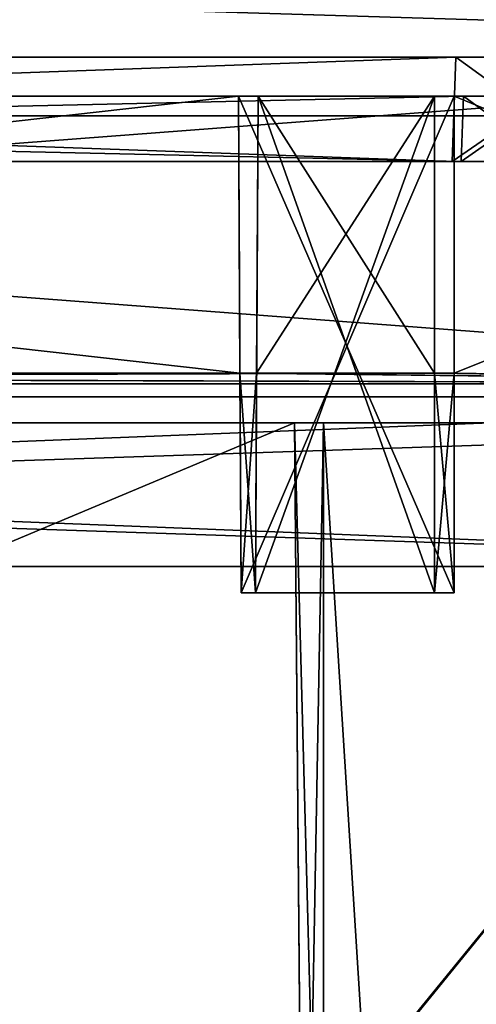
# Model space of a CAD drawing. Header units: millimetres. Extents: x -294 to 294, y -42 to 464.
# Tile 186 of 223: x -15 to 20, y 324 to 400. Entities that reach past the tile are written whole.
import ezdxf

# ---------------------------------------------------------------- set-up
doc = ezdxf.new("R2010")
doc.units = ezdxf.units.MM
doc.header["$LTSCALE"] = 65.185185
for name, color, linetype in [('1411', 7, 'CONTINUOUS'), ('1412', 7, 'CONTINUOUS'), ('1413', 7, 'CONTINUOUS'), ('1414', 7, 'CONTINUOUS'), ('1415', 7, 'CONTINUOUS'), ('1416', 7, 'CONTINUOUS'), ('1437', 7, 'CONTINUOUS'), ('1546', 7, 'CONTINUOUS'), ('1553', 7, 'CONTINUOUS'), ('1560', 7, 'CONTINUOUS'), ('1581', 7, 'CONTINUOUS'), ('1702', 7, 'CONTINUOUS'), ('1703', 7, 'CONTINUOUS'), ('1704', 7, 'CONTINUOUS'), ('1716', 7, 'CONTINUOUS'), ('1717', 7, 'CONTINUOUS'), ('1718', 7, 'CONTINUOUS'), ('2039', 7, 'CONTINUOUS'), ('2041', 7, 'CONTINUOUS'), ('2043', 7, 'CONTINUOUS'), ('2045', 7, 'CONTINUOUS'), ('2052', 7, 'CONTINUOUS'), ('2053', 7, 'CONTINUOUS'), ('2055', 7, 'CONTINUOUS'), ('2056', 7, 'CONTINUOUS'), ('2058', 7, 'CONTINUOUS'), ('2059', 7, 'CONTINUOUS'), ('2061', 7, 'CONTINUOUS'), ('2062', 7, 'CONTINUOUS'), ('2063', 7, 'CONTINUOUS'), ('2064', 7, 'CONTINUOUS'), ('2065', 7, 'CONTINUOUS'), ('2066', 7, 'CONTINUOUS'), ('2067', 7, 'CONTINUOUS'), ('2086', 7, 'CONTINUOUS'), ('2131', 7, 'CONTINUOUS'), ('2132', 7, 'CONTINUOUS'), ('2133', 7, 'CONTINUOUS'), ('2134', 7, 'CONTINUOUS'), ('2135', 7, 'CONTINUOUS'), ('2136', 7, 'CONTINUOUS'), ('2137', 7, 'CONTINUOUS'), ('2138', 7, 'CONTINUOUS'), ('2139', 7, 'CONTINUOUS'), ('2140', 7, 'CONTINUOUS'), ('2141', 7, 'CONTINUOUS'), ('2157', 7, 'CONTINUOUS'), ('2158', 7, 'CONTINUOUS'), ('2159', 7, 'CONTINUOUS'), ('2160', 7, 'CONTINUOUS'), ('2161', 7, 'CONTINUOUS'), ('2174', 7, 'CONTINUOUS'), ('2175', 7, 'CONTINUOUS'), ('2177', 7, 'CONTINUOUS'), ('2178', 7, 'CONTINUOUS'), ('2182', 7, 'CONTINUOUS'), ('2185', 7, 'CONTINUOUS'), ('2190', 7, 'CONTINUOUS'), ('2230', 7, 'CONTINUOUS'), ('2292', 7, 'CONTINUOUS')]:
    doc.layers.add(name, color=color, linetype=linetype)

msp = doc.modelspace()

# ---------------------------------------------------------------- linework, layer by layer
at = {"layer": '1411', "linetype": 'Continuous'}
for points in [[(-257.808, 369, -337.308), (-257.368, 369, -338.368), (72.808, 369, -337.308), (-257.808, 369, -337.308)], [(-191.026, 369, -337.21), (-257.808, 369, -337.308), (6.026, 369, -337.21), (-191.026, 369, -337.21)], [(-257.808, 369, -337.308), (72.808, 369, -337.308), (6.026, 369, -337.21), (-257.808, 369, -337.308)], [(-257.368, 369, -8.632), (-257.808, 369, -9.692), (72.368, 369, -8.632), (-257.368, 369, -8.632)], [(72.368, 369, -8.632), (-257.808, 369, -9.692), (72.808, 369, -9.692), (72.368, 369, -8.632)], [(72.808, 369, -9.692), (-257.808, 369, -9.692), (-191.026, 369, -9.79), (72.808, 369, -9.692)], [(-257.368, 369, -338.368), (-256.308, 369, -338.808), (72.368, 369, -338.368), (-257.368, 369, -338.368)], [(72.808, 369, -337.308), (-257.368, 369, -338.368), (72.368, 369, -338.368), (72.808, 369, -337.308)], [(-256.308, 369, -8.192), (-257.368, 369, -8.632), (71.308, 369, -8.192), (-256.308, 369, -8.192)], [(71.308, 369, -8.192), (-257.368, 369, -8.632), (72.368, 369, -8.632), (71.308, 369, -8.192)], [(-256.308, 369, -338.808), (71.308, 369, -338.808), (72.368, 369, -338.368), (-256.308, 369, -338.808)], [(72.808, 369, -9.692), (-191.026, 369, -9.79), (6.026, 369, -9.79), (72.808, 369, -9.692)], [(-191.026, 369, -9.79), (-191.026, 369, -13.616), (6.026, 369, -9.79), (-191.026, 369, -9.79)], [(6.026, 369, -9.79), (-191.026, 369, -13.616), (6.026, 369, -13.616), (6.026, 369, -9.79)], [(-191.026, 369, -333.384), (-191.026, 369, -337.21), (6.026, 369, -333.384), (-191.026, 369, -333.384)], [(6.026, 369, -333.384), (-191.026, 369, -337.21), (6.026, 369, -337.21), (6.026, 369, -333.384)], [(8.25, 369, -337.21), (6.026, 369, -337.21), (72.808, 369, -337.308), (8.25, 369, -337.21)], [(8.25, 369, -9.79), (72.808, 369, -9.692), (6.026, 369, -9.79), (8.25, 369, -9.79)], [(53.713, 369, -13.616), (72.808, 369, -9.692), (8.25, 369, -13.616), (53.713, 369, -13.616)], [(8.25, 369, -13.616), (72.808, 369, -9.692), (8.25, 369, -9.79), (8.25, 369, -13.616)], [(8.25, 369, -337.21), (72.808, 369, -337.308), (53.713, 369, -333.384), (8.25, 369, -337.21)], [(8.25, 369, -333.384), (8.25, 369, -337.21), (53.713, 369, -333.384), (8.25, 369, -333.384)]]:
    msp.add_3dface(points, dxfattribs=at)
at = {"layer": '1412', "linetype": 'Continuous'}
for points in [[(-256.308, 369, -338.808), (-256.5, 358, -339), (71.5, 358, -339), (-256.308, 369, -338.808)], [(71.308, 369, -338.808), (-256.308, 369, -338.808), (71.5, 358, -339), (71.308, 369, -338.808)]]:
    msp.add_3dface(points, dxfattribs=at)
at = {"layer": '1413', "linetype": 'Continuous'}
for points in [[(71.501, 358, -341), (-256.5, 358, -339), (-256.501, 358, -341), (71.501, 358, -341)], [(71.501, 358, -6), (-256.501, 358, -6), (71.5, 358, -8), (71.501, 358, -6)], [(71.5, 358, -8), (-256.501, 358, -6), (-256.5, 358, -8), (71.5, 358, -8)], [(71.5, 358, -339), (-256.5, 358, -339), (71.501, 358, -341), (71.5, 358, -339)]]:
    msp.add_3dface(points, dxfattribs=at)
at = {"layer": '1414', "linetype": 'Continuous'}
for points in [[(71.501, 358, -341), (-256.501, 358, -341), (71.274, 371, -340.773), (71.501, 358, -341)], [(-256.501, 358, -341), (-256.274, 371, -340.773), (71.274, 371, -340.773), (-256.501, 358, -341)]]:
    msp.add_3dface(points, dxfattribs=at)
at = {"layer": '1415', "linetype": 'Continuous'}
for points in [[(71.274, 371, -340.773), (-256.274, 371, -340.773), (53.839, 371, -331.453), (71.274, 371, -340.773)], [(53.839, 371, -331.453), (-256.274, 371, -340.773), (-238.839, 371, -331.453), (53.839, 371, -331.453)], [(-256.274, 371, -6.227), (71.274, 371, -6.227), (-238.839, 371, -15.547), (-256.274, 371, -6.227)], [(-238.839, 371, -15.547), (71.274, 371, -6.227), (53.839, 371, -15.547), (-238.839, 371, -15.547)]]:
    msp.add_3dface(points, dxfattribs=at)
at = {"layer": '1416', "linetype": 'Continuous'}
for points in [[(53.839, 371, -331.453), (-238.839, 371, -331.453), (-217.111, 38.791, -319.852), (53.839, 371, -331.453)], [(-216.468, 38.791, -319.852), (53.839, 371, -331.453), (-217.111, 38.791, -319.852), (-216.468, 38.791, -319.852)], [(53.839, 371, -331.453), (-216.468, 38.791, -319.852), (31.468, 38.791, -319.852), (53.839, 371, -331.453)]]:
    msp.add_3dface(points, dxfattribs=at)
at = {"layer": '1437', "linetype": 'Continuous'}
for points in [[(-238.839, 371, -15.547), (53.839, 371, -15.547), (32.111, 38.791, -27.148), (-238.839, 371, -15.547)], [(-216.468, 38.791, -27.148), (-238.839, 371, -15.547), (31.468, 38.791, -27.148), (-216.468, 38.791, -27.148)], [(31.468, 38.791, -27.148), (-238.839, 371, -15.547), (32.111, 38.791, -27.148), (31.468, 38.791, -27.148)]]:
    msp.add_3dface(points, dxfattribs=at)
at = {"layer": '1546', "linetype": 'Continuous'}
for points in [[(-256.501, 358, -6), (71.501, 358, -6), (-256.274, 371, -6.227), (-256.501, 358, -6)], [(71.501, 358, -6), (71.274, 371, -6.227), (-256.274, 371, -6.227), (71.501, 358, -6)]]:
    msp.add_3dface(points, dxfattribs=at)
at = {"layer": '1553', "linetype": 'Continuous'}
for points in [[(-256.308, 369, -8.192), (71.308, 369, -8.192), (-256.5, 358, -8), (-256.308, 369, -8.192)], [(71.308, 369, -8.192), (71.5, 358, -8), (-256.5, 358, -8), (71.308, 369, -8.192)]]:
    msp.add_3dface(points, dxfattribs=at)
at = {"layer": '1560', "linetype": 'Continuous'}
for points in [[(6.026, 369, -13.616), (-191.026, 369, -13.616), (-191.75, 286, -16.514), (6.026, 369, -13.616)], [(6.026, 369, -13.616), (-191.75, 286, -16.514), (6.75, 286, -16.514), (6.026, 369, -13.616)], [(53.713, 369, -13.616), (8.25, 369, -13.616), (8.25, 286, -16.514), (53.713, 369, -13.616)], [(53.713, 369, -13.616), (8.25, 286, -16.514), (20.541, 15, -25.978), (53.713, 369, -13.616)]]:
    msp.add_3dface(points, dxfattribs=at)
at = {"layer": '1581', "linetype": 'Continuous'}
for points in [[(-191.75, 286, -330.486), (-191.026, 369, -333.384), (6.75, 286, -330.486), (-191.75, 286, -330.486)], [(-191.026, 369, -333.384), (6.026, 369, -333.384), (6.75, 286, -330.486), (-191.026, 369, -333.384)], [(8.25, 369, -333.384), (53.713, 369, -333.384), (30.56, 15, -321.022), (8.25, 369, -333.384)], [(8.25, 369, -333.384), (30.56, 15, -321.022), (8.25, 286, -330.486), (8.25, 369, -333.384)]]:
    msp.add_3dface(points, dxfattribs=at)
at = {"layer": '1702', "linetype": 'Continuous'}
for points in [[(8.25, 369, -337.21), (8.25, 369, -333.384), (8.25, 286, -330.486), (8.25, 369, -337.21)], [(8.25, 369, -337.21), (8.25, 286, -330.486), (8.25, 286.395, -336.489), (8.25, 369, -337.21)]]:
    msp.add_3dface(points, dxfattribs=at)
at = {"layer": '1703', "linetype": 'Continuous'}
for points in [[(6.026, 369, -337.21), (8.25, 369, -337.21), (8.25, 286.395, -336.489), (6.026, 369, -337.21)], [(6.026, 369, -337.21), (8.25, 286.395, -336.489), (6.747, 286.395, -336.489), (6.026, 369, -337.21)]]:
    msp.add_3dface(points, dxfattribs=at)
at = {"layer": '1704', "linetype": 'Continuous'}
for points in [[(6.026, 369, -333.384), (6.026, 369, -337.21), (6.747, 286.395, -336.489), (6.026, 369, -333.384)], [(6.75, 286, -330.486), (6.026, 369, -333.384), (6.75, 286, -333.143), (6.75, 286, -330.486)], [(6.026, 369, -333.384), (6.747, 286.395, -336.489), (6.75, 286, -333.143), (6.026, 369, -333.384)]]:
    msp.add_3dface(points, dxfattribs=at)
at = {"layer": '1716', "linetype": 'Continuous'}
for points in [[(6.026, 369, -9.79), (6.026, 369, -13.616), (6.75, 286, -16.514), (6.026, 369, -9.79)], [(6.026, 369, -9.79), (6.75, 286, -16.514), (6.747, 286.395, -10.511), (6.026, 369, -9.79)]]:
    msp.add_3dface(points, dxfattribs=at)
at = {"layer": '1717', "linetype": 'Continuous'}
for points in [[(8.25, 369, -9.79), (6.026, 369, -9.79), (6.747, 286.395, -10.511), (8.25, 369, -9.79)], [(8.25, 369, -9.79), (6.747, 286.395, -10.511), (8.25, 286.395, -10.511), (8.25, 369, -9.79)]]:
    msp.add_3dface(points, dxfattribs=at)
at = {"layer": '1718', "linetype": 'Continuous'}
for points in [[(8.25, 369, -13.616), (8.25, 369, -9.79), (8.25, 286.395, -10.511), (8.25, 369, -13.616)], [(8.25, 286, -16.514), (8.25, 369, -13.616), (8.25, 286, -13.857), (8.25, 286, -16.514)], [(8.25, 369, -13.616), (8.25, 286.395, -10.511), (8.25, 286, -13.857), (8.25, 369, -13.616)]]:
    msp.add_3dface(points, dxfattribs=at)
at = {"layer": '2039', "linetype": 'Continuous'}
for points in [[(72.502, 372, -5), (-257.502, 372, -5), (71.801, 372, -8), (72.502, 372, -5)], [(71.801, 372, -8), (-257.502, 372, -5), (-256.801, 372, -8), (71.801, 372, -8)], [(-257.502, 372, -342), (72.502, 372, -342), (-256.801, 372, -339), (-257.502, 372, -342)], [(-256.801, 372, -339), (72.502, 372, -342), (71.801, 372, -339), (-256.801, 372, -339)]]:
    msp.add_3dface(points, dxfattribs=at)
at = {"layer": '2041', "linetype": 'Continuous'}
for points in [[(-256.629, 397, -5.873), (71.629, 397, -5.873), (-203.383, 397, -46.627), (-256.629, 397, -5.873)], [(71.629, 397, -341.127), (-256.629, 397, -341.127), (18.383, 397, -300.373), (71.629, 397, -341.127)], [(18.383, 397, -300.373), (-256.629, 397, -341.127), (-203.383, 397, -300.373), (18.383, 397, -300.373)], [(-203.383, 397, -46.627), (71.629, 397, -5.873), (18.383, 397, -46.627), (-203.383, 397, -46.627)], [(18.383, 397, -46.627), (71.629, 397, -5.873), (29.689, 397, -51.307), (18.383, 397, -46.627)], [(29.689, 397, -295.693), (71.629, 397, -341.127), (18.383, 397, -300.373), (29.689, 397, -295.693)]]:
    msp.add_3dface(points, dxfattribs=at)
at = {"layer": '2043', "linetype": 'Continuous'}
for points in [[(18.805, 389, -43.906), (-203.805, 389, -43.906), (18.103, 389, -46.906), (18.805, 389, -43.906)], [(18.103, 389, -46.906), (-203.805, 389, -43.906), (-203.103, 389, -46.906), (18.103, 389, -46.906)], [(-203.805, 389, -303.094), (18.805, 389, -303.094), (-203.103, 389, -300.094), (-203.805, 389, -303.094)], [(-203.103, 389, -300.094), (18.805, 389, -303.094), (18.103, 389, -300.094), (-203.103, 389, -300.094)], [(29.413, 389, -51.591), (18.805, 389, -43.906), (18.103, 389, -46.906), (29.413, 389, -51.591)], [(18.805, 389, -303.094), (25.806, 389, -301.701), (18.103, 389, -300.094), (18.805, 389, -303.094)], [(18.103, 389, -300.094), (25.806, 389, -301.701), (29.413, 389, -295.409), (18.103, 389, -300.094)], [(25.804, 389, -45.297), (18.805, 389, -43.906), (29.413, 389, -51.591), (25.804, 389, -45.297)]]:
    msp.add_3dface(points, dxfattribs=at)
at = {"layer": '2045', "linetype": 'Continuous'}
for points in [[(3.25, 394, -8.768), (3.25, 394, -20.5), (16.75, 394, -20.5), (3.25, 394, -8.768)], [(16.75, 394, -8.768), (3.25, 394, -8.768), (16.75, 394, -20.5), (16.75, 394, -8.768)]]:
    msp.add_3dface(points, dxfattribs=at)
at = {"layer": '2052', "linetype": 'Continuous'}
for points in [[(16.75, 394, -326.5), (3.25, 394, -326.5), (16.75, 394, -338.232), (16.75, 394, -326.5)], [(16.75, 394, -338.232), (3.25, 394, -326.5), (3.25, 394, -338.232), (16.75, 394, -338.232)]]:
    msp.add_3dface(points, dxfattribs=at)
at = {"layer": '2053', "linetype": 'Continuous'}
for points in [[(1.75, 394, -22), (-186.75, 394, -22), (-203.979, 394, -43.732), (1.75, 394, -22)], [(18.25, 394, -22), (1.75, 394, -22), (-203.979, 394, -43.732), (18.25, 394, -22)], [(18.979, 394, -43.732), (18.25, 394, -22), (-203.979, 394, -43.732), (18.979, 394, -43.732)], [(-203.979, 394, -303.268), (-203.25, 394, -325), (18.979, 394, -303.268), (-203.979, 394, -303.268)], [(-203.25, 394, -325), (-186.75, 394, -325), (18.979, 394, -303.268), (-203.25, 394, -325)], [(-186.75, 394, -8.768), (-186.75, 394, -22), (1.75, 394, -8.768), (-186.75, 394, -8.768)], [(1.75, 394, -8.768), (-186.75, 394, -22), (1.75, 394, -22), (1.75, 394, -8.768)], [(1.75, 394, -338.232), (1.75, 394, -325), (-186.75, 394, -338.232), (1.75, 394, -338.232)], [(-186.75, 394, -338.232), (1.75, 394, -325), (-186.75, 394, -325), (-186.75, 394, -338.232)], [(-186.75, 394, -325), (1.75, 394, -325), (18.979, 394, -303.268), (-186.75, 394, -325)], [(18.25, 394, -325), (72.232, 394, -284.25), (1.75, 394, -325), (18.25, 394, -325)], [(1.75, 394, -325), (72.232, 394, -284.25), (25.978, 394, -301.877), (1.75, 394, -325)], [(18.979, 394, -303.268), (1.75, 394, -325), (25.978, 394, -301.877), (18.979, 394, -303.268)], [(18.25, 394, -8.768), (18.25, 394, -22), (71.032, 394, -8.768), (18.25, 394, -8.768)], [(71.032, 394, -8.768), (18.25, 394, -22), (71.881, 394, -9.119), (71.032, 394, -8.768)], [(71.881, 394, -9.119), (18.25, 394, -22), (72.232, 394, -9.968), (71.881, 394, -9.119)], [(72.232, 394, -9.968), (18.25, 394, -22), (18.979, 394, -43.732), (72.232, 394, -9.968)], [(72.232, 394, -337.032), (72.232, 394, -284.25), (18.25, 394, -325), (72.232, 394, -337.032)], [(71.881, 394, -337.881), (72.232, 394, -337.032), (18.25, 394, -338.232), (71.881, 394, -337.881)], [(18.25, 394, -338.232), (72.232, 394, -337.032), (18.25, 394, -325), (18.25, 394, -338.232)], [(71.032, 394, -338.232), (71.881, 394, -337.881), (18.25, 394, -338.232), (71.032, 394, -338.232)], [(25.981, 394, -45.124), (72.232, 394, -9.968), (18.979, 394, -43.732), (25.981, 394, -45.124)]]:
    msp.add_3dface(points, dxfattribs=at)
at = {"layer": '2055', "linetype": 'Continuous'}
for points in [[(18.805, 389, -43.906), (25.804, 389, -45.297), (18.979, 394, -43.732), (18.805, 389, -43.906)], [(25.804, 389, -45.297), (25.981, 394, -45.124), (18.979, 394, -43.732), (25.804, 389, -45.297)]]:
    msp.add_3dface(points, dxfattribs=at)
at = {"layer": '2056', "linetype": 'Continuous'}
for points in [[(-203.805, 389, -43.906), (18.805, 389, -43.906), (-203.979, 394, -43.732), (-203.805, 389, -43.906)], [(18.805, 389, -43.906), (18.979, 394, -43.732), (-203.979, 394, -43.732), (18.805, 389, -43.906)]]:
    msp.add_3dface(points, dxfattribs=at)
at = {"layer": '2058', "linetype": 'Continuous'}
for points in [[(25.806, 389, -301.701), (18.805, 389, -303.094), (25.978, 394, -301.877), (25.806, 389, -301.701)], [(18.805, 389, -303.094), (18.979, 394, -303.268), (25.978, 394, -301.877), (18.805, 389, -303.094)]]:
    msp.add_3dface(points, dxfattribs=at)
at = {"layer": '2059', "linetype": 'Continuous'}
for points in [[(-203.805, 389, -303.094), (-203.979, 394, -303.268), (18.979, 394, -303.268), (-203.805, 389, -303.094)], [(18.805, 389, -303.094), (-203.805, 389, -303.094), (18.979, 394, -303.268), (18.805, 389, -303.094)]]:
    msp.add_3dface(points, dxfattribs=at)
at = {"layer": '2061', "linetype": 'Continuous'}
for points in [[(16.75, 394, -20.5), (3.25, 394, -20.5), (3.051, 356, -20.5), (16.75, 394, -20.5)], [(16.75, 394, -20.5), (3.051, 356, -20.5), (16.75, 356, -20.5), (16.75, 394, -20.5)]]:
    msp.add_3dface(points, dxfattribs=at)
at = {"layer": '2062', "linetype": 'Continuous'}
for points in [[(18.25, 356, -22), (3.051, 356, -20.5), (1.949, 356, -22), (18.25, 356, -22)], [(1.949, 356, -22), (3.051, 356, -20.5), (1.949, 356, -17.312), (1.949, 356, -22)], [(1.949, 356, -17.312), (3.051, 356, -20.5), (3.051, 356, -17.312), (1.949, 356, -17.312)], [(16.75, 356, -20.5), (3.051, 356, -20.5), (18.25, 356, -22), (16.75, 356, -20.5)], [(16.75, 356, -17.312), (16.75, 356, -20.5), (18.25, 356, -22), (16.75, 356, -17.312)], [(18.25, 356, -17.312), (16.75, 356, -17.312), (18.25, 356, -22), (18.25, 356, -17.312)]]:
    msp.add_3dface(points, dxfattribs=at)
at = {"layer": '2063', "linetype": 'Continuous'}
for points in [[(16.75, 394, -8.768), (16.75, 394, -20.5), (16.75, 372.8, -15.843), (16.75, 394, -8.768)], [(16.75, 394, -8.768), (16.75, 372.8, -15.843), (16.75, 372.8, -8.028), (16.75, 394, -8.768)], [(16.75, 394, -20.5), (16.75, 356, -20.5), (16.75, 372.8, -15.843), (16.75, 394, -20.5)], [(16.75, 356, -20.5), (16.75, 356, -17.312), (16.75, 372.8, -15.843), (16.75, 356, -20.5)]]:
    msp.add_3dface(points, dxfattribs=at)
at = {"layer": '2064', "linetype": 'Continuous'}
for points in [[(16.75, 356, -17.312), (18.25, 356, -17.312), (18.25, 372.8, -15.843), (16.75, 356, -17.312)], [(16.75, 372.8, -15.843), (16.75, 356, -17.312), (18.25, 372.8, -15.843), (16.75, 372.8, -15.843)]]:
    msp.add_3dface(points, dxfattribs=at)
at = {"layer": '2065', "linetype": 'Continuous'}
for points in [[(16.75, 372.8, -8.028), (16.75, 372.8, -15.843), (18.25, 372.8, -8.028), (16.75, 372.8, -8.028)], [(16.75, 372.8, -15.843), (18.25, 372.8, -15.843), (18.25, 372.8, -8.028), (16.75, 372.8, -15.843)]]:
    msp.add_3dface(points, dxfattribs=at)
at = {"layer": '2066', "linetype": 'Continuous'}
for points in [[(18.25, 394, -22), (18.25, 394, -8.768), (18.25, 372.8, -8.028), (18.25, 394, -22)], [(18.25, 394, -22), (18.25, 356, -17.312), (18.25, 356, -22), (18.25, 394, -22)], [(18.25, 356, -17.312), (18.25, 394, -22), (18.25, 372.8, -15.843), (18.25, 356, -17.312)], [(18.25, 372.8, -15.843), (18.25, 394, -22), (18.25, 372.8, -8.028), (18.25, 372.8, -15.843)]]:
    msp.add_3dface(points, dxfattribs=at)
at = {"layer": '2067', "linetype": 'Continuous'}
for points in [[(-186.75, 394, -8.768), (1.75, 394, -8.768), (-186.861, 372.8, -8.028), (-186.75, 394, -8.768)], [(1.75, 394, -8.768), (1.861, 372.8, -8.028), (-186.861, 372.8, -8.028), (1.75, 394, -8.768)], [(3.25, 394, -8.768), (16.75, 394, -8.768), (3.139, 372.8, -8.028), (3.25, 394, -8.768)], [(16.75, 394, -8.768), (16.75, 372.8, -8.028), (3.139, 372.8, -8.028), (16.75, 394, -8.768)], [(71.032, 394, -8.768), (71.801, 372, -8), (18.25, 372.8, -8.028), (71.032, 394, -8.768)], [(18.25, 394, -8.768), (71.032, 394, -8.768), (18.25, 372.8, -8.028), (18.25, 394, -8.768)], [(71.801, 372, -8), (-256.801, 372, -8), (18.25, 372.8, -8.028), (71.801, 372, -8)], [(-256.801, 372, -8), (16.75, 372.8, -8.028), (18.25, 372.8, -8.028), (-256.801, 372, -8)], [(16.75, 372.8, -8.028), (-256.801, 372, -8), (3.139, 372.8, -8.028), (16.75, 372.8, -8.028)], [(3.139, 372.8, -8.028), (-256.801, 372, -8), (1.861, 372.8, -8.028), (3.139, 372.8, -8.028)], [(1.861, 372.8, -8.028), (-256.801, 372, -8), (-186.861, 372.8, -8.028), (1.861, 372.8, -8.028)]]:
    msp.add_3dface(points, dxfattribs=at)
at = {"layer": '2086', "linetype": 'Continuous'}
for points in [[(-186.75, 394, -338.232), (-186.861, 372.8, -338.972), (1.861, 372.8, -338.972), (-186.75, 394, -338.232)], [(1.75, 394, -338.232), (-186.75, 394, -338.232), (1.861, 372.8, -338.972), (1.75, 394, -338.232)], [(3.25, 394, -338.232), (3.139, 372.8, -338.972), (16.75, 372.8, -338.972), (3.25, 394, -338.232)], [(16.75, 394, -338.232), (3.25, 394, -338.232), (16.75, 372.8, -338.972), (16.75, 394, -338.232)], [(71.801, 372, -339), (71.032, 394, -338.232), (18.25, 394, -338.232), (71.801, 372, -339)], [(71.801, 372, -339), (18.25, 394, -338.232), (18.25, 372.8, -338.972), (71.801, 372, -339)], [(-256.801, 372, -339), (71.801, 372, -339), (-203.25, 372.8, -338.972), (-256.801, 372, -339)], [(-203.25, 372.8, -338.972), (71.801, 372, -339), (-201.75, 372.8, -338.972), (-203.25, 372.8, -338.972)], [(-201.75, 372.8, -338.972), (71.801, 372, -339), (-188.139, 372.8, -338.972), (-201.75, 372.8, -338.972)], [(-188.139, 372.8, -338.972), (71.801, 372, -339), (-186.861, 372.8, -338.972), (-188.139, 372.8, -338.972)], [(-186.861, 372.8, -338.972), (71.801, 372, -339), (1.861, 372.8, -338.972), (-186.861, 372.8, -338.972)], [(1.861, 372.8, -338.972), (71.801, 372, -339), (3.139, 372.8, -338.972), (1.861, 372.8, -338.972)], [(3.139, 372.8, -338.972), (71.801, 372, -339), (16.75, 372.8, -338.972), (3.139, 372.8, -338.972)], [(16.75, 372.8, -338.972), (71.801, 372, -339), (18.25, 372.8, -338.972), (16.75, 372.8, -338.972)]]:
    msp.add_3dface(points, dxfattribs=at)
at = {"layer": '2131', "linetype": 'Continuous'}
for points in [[(1.75, 394, -325), (1.75, 394, -338.232), (1.861, 372.8, -338.972), (1.75, 394, -325)], [(1.75, 394, -325), (1.861, 372.8, -338.972), (1.861, 372.8, -331.157), (1.75, 394, -325)], [(1.949, 356, -329.688), (1.75, 394, -325), (1.861, 372.8, -331.157), (1.949, 356, -329.688)], [(1.75, 394, -325), (1.949, 356, -329.688), (1.949, 356, -325), (1.75, 394, -325)]]:
    msp.add_3dface(points, dxfattribs=at)
at = {"layer": '2132', "linetype": 'Continuous'}
for points in [[(1.949, 356, -329.688), (1.861, 372.8, -331.157), (3.051, 356, -329.688), (1.949, 356, -329.688)], [(3.051, 356, -329.688), (1.861, 372.8, -331.157), (3.139, 372.8, -331.157), (3.051, 356, -329.688)]]:
    msp.add_3dface(points, dxfattribs=at)
at = {"layer": '2133', "linetype": 'Continuous'}
for points in [[(1.949, 356, -325), (1.949, 356, -329.688), (3.051, 356, -329.688), (1.949, 356, -325)], [(1.949, 356, -325), (3.051, 356, -329.688), (3.051, 356, -326.5), (1.949, 356, -325)], [(1.949, 356, -325), (3.051, 356, -326.5), (16.75, 356, -326.5), (1.949, 356, -325)], [(18.25, 356, -325), (1.949, 356, -325), (16.75, 356, -326.5), (18.25, 356, -325)], [(18.25, 356, -329.688), (18.25, 356, -325), (16.75, 356, -326.5), (18.25, 356, -329.688)], [(16.75, 356, -329.688), (18.25, 356, -329.688), (16.75, 356, -326.5), (16.75, 356, -329.688)]]:
    msp.add_3dface(points, dxfattribs=at)
at = {"layer": '2134', "linetype": 'Continuous'}
for points in [[(3.051, 356, -326.5), (3.25, 394, -326.5), (16.75, 356, -326.5), (3.051, 356, -326.5)], [(3.25, 394, -326.5), (16.75, 394, -326.5), (16.75, 356, -326.5), (3.25, 394, -326.5)]]:
    msp.add_3dface(points, dxfattribs=at)
at = {"layer": '2135', "linetype": 'Continuous'}
for points in [[(16.75, 394, -326.5), (16.75, 394, -338.232), (16.75, 372.8, -338.972), (16.75, 394, -326.5)], [(16.75, 394, -326.5), (16.75, 372.8, -338.972), (16.75, 372.8, -331.157), (16.75, 394, -326.5)], [(16.75, 394, -326.5), (16.75, 356, -329.688), (16.75, 356, -326.5), (16.75, 394, -326.5)], [(16.75, 356, -329.688), (16.75, 394, -326.5), (16.75, 372.8, -331.157), (16.75, 356, -329.688)]]:
    msp.add_3dface(points, dxfattribs=at)
at = {"layer": '2136', "linetype": 'Continuous'}
for points in [[(18.25, 356, -329.688), (16.75, 356, -329.688), (16.75, 372.8, -331.157), (18.25, 356, -329.688)], [(18.25, 356, -329.688), (16.75, 372.8, -331.157), (18.25, 372.8, -331.157), (18.25, 356, -329.688)]]:
    msp.add_3dface(points, dxfattribs=at)
at = {"layer": '2137', "linetype": 'Continuous'}
for points in [[(18.25, 394, -338.232), (18.25, 394, -325), (18.25, 356, -325), (18.25, 394, -338.232)], [(18.25, 372.8, -338.972), (18.25, 394, -338.232), (18.25, 372.8, -331.157), (18.25, 372.8, -338.972)], [(18.25, 394, -338.232), (18.25, 356, -325), (18.25, 372.8, -331.157), (18.25, 394, -338.232)], [(18.25, 356, -325), (18.25, 356, -329.688), (18.25, 372.8, -331.157), (18.25, 356, -325)]]:
    msp.add_3dface(points, dxfattribs=at)
at = {"layer": '2138', "linetype": 'Continuous'}
for points in [[(16.75, 372.8, -338.972), (18.25, 372.8, -338.972), (18.25, 372.8, -331.157), (16.75, 372.8, -338.972)], [(16.75, 372.8, -331.157), (16.75, 372.8, -338.972), (18.25, 372.8, -331.157), (16.75, 372.8, -331.157)]]:
    msp.add_3dface(points, dxfattribs=at)
at = {"layer": '2139', "linetype": 'Continuous'}
for points in [[(18.25, 394, -325), (1.75, 394, -325), (1.949, 356, -325), (18.25, 394, -325)], [(18.25, 394, -325), (1.949, 356, -325), (18.25, 356, -325), (18.25, 394, -325)]]:
    msp.add_3dface(points, dxfattribs=at)
at = {"layer": '2140', "linetype": 'Continuous'}
for points in [[(3.139, 372.8, -331.157), (3.25, 394, -326.5), (3.051, 356, -326.5), (3.139, 372.8, -331.157)], [(3.25, 394, -338.232), (3.25, 394, -326.5), (3.139, 372.8, -331.157), (3.25, 394, -338.232)], [(3.139, 372.8, -338.972), (3.25, 394, -338.232), (3.139, 372.8, -331.157), (3.139, 372.8, -338.972)], [(3.051, 356, -329.688), (3.139, 372.8, -331.157), (3.051, 356, -326.5), (3.051, 356, -329.688)]]:
    msp.add_3dface(points, dxfattribs=at)
at = {"layer": '2141', "linetype": 'Continuous'}
for points in [[(1.861, 372.8, -338.972), (3.139, 372.8, -338.972), (3.139, 372.8, -331.157), (1.861, 372.8, -338.972)], [(1.861, 372.8, -331.157), (1.861, 372.8, -338.972), (3.139, 372.8, -331.157), (1.861, 372.8, -331.157)]]:
    msp.add_3dface(points, dxfattribs=at)
at = {"layer": '2157', "linetype": 'Continuous'}
for points in [[(3.051, 356, -20.5), (3.25, 394, -20.5), (3.051, 356, -17.312), (3.051, 356, -20.5)], [(3.051, 356, -17.312), (3.25, 394, -20.5), (3.139, 372.8, -15.843), (3.051, 356, -17.312)], [(3.25, 394, -20.5), (3.25, 394, -8.768), (3.139, 372.8, -8.028), (3.25, 394, -20.5)], [(3.25, 394, -20.5), (3.139, 372.8, -8.028), (3.139, 372.8, -15.843), (3.25, 394, -20.5)]]:
    msp.add_3dface(points, dxfattribs=at)
at = {"layer": '2158', "linetype": 'Continuous'}
for points in [[(3.139, 372.8, -8.028), (1.861, 372.8, -8.028), (1.861, 372.8, -15.843), (3.139, 372.8, -8.028)], [(3.139, 372.8, -15.843), (3.139, 372.8, -8.028), (1.861, 372.8, -15.843), (3.139, 372.8, -15.843)]]:
    msp.add_3dface(points, dxfattribs=at)
at = {"layer": '2159', "linetype": 'Continuous'}
for points in [[(1.949, 356, -17.312), (3.139, 372.8, -15.843), (1.861, 372.8, -15.843), (1.949, 356, -17.312)], [(1.949, 356, -17.312), (3.051, 356, -17.312), (3.139, 372.8, -15.843), (1.949, 356, -17.312)]]:
    msp.add_3dface(points, dxfattribs=at)
at = {"layer": '2160', "linetype": 'Continuous'}
for points in [[(1.75, 394, -8.768), (1.75, 394, -22), (1.949, 356, -22), (1.75, 394, -8.768)], [(1.75, 394, -8.768), (1.949, 356, -22), (1.861, 372.8, -15.843), (1.75, 394, -8.768)], [(1.861, 372.8, -8.028), (1.75, 394, -8.768), (1.861, 372.8, -15.843), (1.861, 372.8, -8.028)], [(1.949, 356, -22), (1.949, 356, -17.312), (1.861, 372.8, -15.843), (1.949, 356, -22)]]:
    msp.add_3dface(points, dxfattribs=at)
at = {"layer": '2161', "linetype": 'Continuous'}
for points in [[(1.75, 394, -22), (18.25, 394, -22), (18.25, 356, -22), (1.75, 394, -22)], [(1.75, 394, -22), (18.25, 356, -22), (1.949, 356, -22), (1.75, 394, -22)]]:
    msp.add_3dface(points, dxfattribs=at)
at = {"layer": '2174', "linetype": 'Continuous'}
for points in [[(18.383, 397, -46.627), (29.689, 397, -51.307), (18.103, 389, -46.906), (18.383, 397, -46.627)], [(29.689, 397, -51.307), (29.413, 389, -51.591), (18.103, 389, -46.906), (29.689, 397, -51.307)]]:
    msp.add_3dface(points, dxfattribs=at)
at = {"layer": '2175', "linetype": 'Continuous'}
for points in [[(-203.383, 397, -46.627), (18.383, 397, -46.627), (-203.103, 389, -46.906), (-203.383, 397, -46.627)], [(18.383, 397, -46.627), (18.103, 389, -46.906), (-203.103, 389, -46.906), (18.383, 397, -46.627)]]:
    msp.add_3dface(points, dxfattribs=at)
at = {"layer": '2177', "linetype": 'Continuous'}
for points in [[(18.383, 397, -300.373), (18.103, 389, -300.094), (29.413, 389, -295.409), (18.383, 397, -300.373)], [(29.689, 397, -295.693), (18.383, 397, -300.373), (29.413, 389, -295.409), (29.689, 397, -295.693)]]:
    msp.add_3dface(points, dxfattribs=at)
at = {"layer": '2178', "linetype": 'Continuous'}
for points in [[(18.383, 397, -300.373), (-203.383, 397, -300.373), (18.103, 389, -300.094), (18.383, 397, -300.373)], [(-203.383, 397, -300.373), (-203.103, 389, -300.094), (18.103, 389, -300.094), (-203.383, 397, -300.373)]]:
    msp.add_3dface(points, dxfattribs=at)
at = {"layer": '2182', "linetype": 'Continuous'}
for points in [[(-257.502, 372, -5), (72.502, 372, -5), (-256.629, 397, -5.873), (-257.502, 372, -5)], [(72.502, 372, -5), (71.629, 397, -5.873), (-256.629, 397, -5.873), (72.502, 372, -5)]]:
    msp.add_3dface(points, dxfattribs=at)
at = {"layer": '2185', "linetype": 'Continuous'}
for points in [[(72.502, 372, -342), (-257.502, 372, -342), (71.629, 397, -341.127), (72.502, 372, -342)], [(-257.502, 372, -342), (-256.629, 397, -341.127), (71.629, 397, -341.127), (-257.502, 372, -342)]]:
    msp.add_3dface(points, dxfattribs=at)
at = {"layer": '2190', "linetype": 'Continuous'}
for points in [[(261.554, 392.5, -361.541), (-246.557, 408, -361), (-261.554, 392.5, -361.541), (261.554, 392.5, -361.541)], [(246.557, 408, -361), (-246.557, 408, -361), (261.554, 392.5, -361.541), (246.557, 408, -361)]]:
    msp.add_3dface(points, dxfattribs=at)
at = {"layer": '2230', "linetype": 'Continuous'}
for points in [[(-261.554, 392.5, -364.041), (75, 414, -363.29), (251.806, 422.5, -362.994), (-261.554, 392.5, -364.041)], [(261.554, 392.5, -364.041), (-261.554, 392.5, -364.041), (251.806, 422.5, -362.994), (261.554, 392.5, -364.041)], [(-75, 414, -363.29), (75, 414, -363.29), (-261.554, 392.5, -364.041), (-75, 414, -363.29)]]:
    msp.add_3dface(points, dxfattribs=at)
at = {"layer": '2292', "linetype": 'Continuous'}
for points in [[(261.554, 392.5, -361.541), (-261.554, 392.5, -361.541), (261.554, 392.5, -364.041), (261.554, 392.5, -361.541)], [(-261.554, 392.5, -361.541), (-261.554, 392.5, -364.041), (261.554, 392.5, -364.041), (-261.554, 392.5, -361.541)]]:
    msp.add_3dface(points, dxfattribs=at)

doc.saveas('drawing.dxf')
